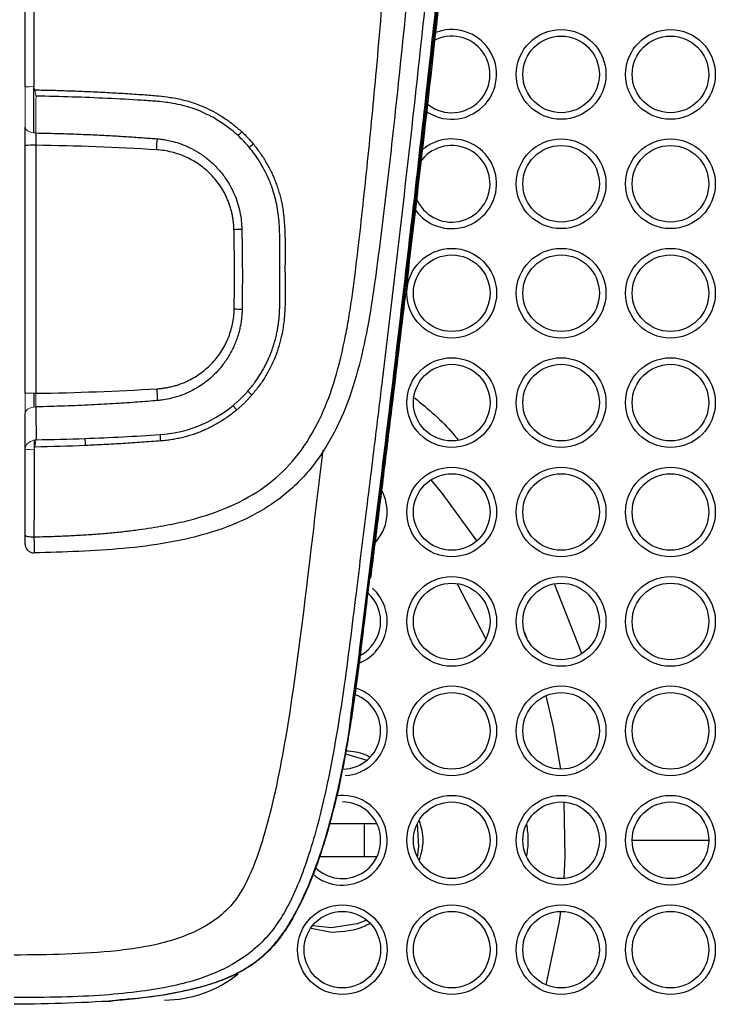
# Model space of a CAD drawing. Header units: millimetres. Extents: x -88 to 626, y -72 to 698.
# Tile 17 of 25: x 54 to 86, y 510 to 555. Entities that reach past the tile are written whole.
import ezdxf

# ---------------------------------------------------------------- set-up
doc = ezdxf.new("R2010")
doc.units = ezdxf.units.MM

msp = doc.modelspace()

# ---------------------------------------------------------------- linework, layer by layer
at = {"color": 8, "linetype": 'Continuous', "lineweight": 25}
for p, q in [((54.95, 550.027), (54.95, 552.129)), ((54.966, 537.492), (54.964, 538.123)), ((75.609, 526.905), (74.32, 529.393)), ((78.754, 529.384), (79.981, 526.25)), ((77.375, 527.184), (77.484, 526.91)), ((82.299, 517.695), (85.799, 517.695)), ((67.622, 513.671), (68.549, 513.495))]:
    msp.add_line(p, q, dxfattribs=at)
at = {"color": 7, "linetype": 'Continuous', "lineweight": 25}
for p, q in [((69.196, 521.642), (70.17, 521.351)), ((70.598, 518.445), (68.445, 518.445)), ((70.049, 518.445), (70.049, 516.945)), ((70.622, 516.945), (68.002, 516.945)), ((68.549, 513.695), (67.683, 513.789)), ((54.049, 510.198), (55.01, 510.231))]:
    msp.add_line(p, q, dxfattribs=at)
at = {"color": 144, "linetype": 'Continuous', "lineweight": 18, "flags": 128}
for points in [[(54.549, 550.287), (54.558, 550.235), (54.586, 550.185), (54.631, 550.139), (54.691, 550.099), (54.765, 550.065), (54.85, 550.04), (54.942, 550.024), (55.038, 550.018)], [(54.549, 537.195), (54.558, 537.254), (54.586, 537.311), (54.631, 537.363), (54.691, 537.409), (54.765, 537.447), (54.85, 537.476), (54.942, 537.494), (55.038, 537.501)]]:
    msp.add_lwpolyline(points, dxfattribs=at)
at = {"color": 8, "linetype": 'Continuous', "lineweight": 25, "flags": 128}
for points in [[(73.099, 534.164), (73.603, 533.562), (75.194, 531.371)], [(78.35, 524.299), (78.691, 522.882), (79.021, 520.945)], [(79.171, 519.44), (79.22, 516.948), (79.171, 515.949)], [(79.021, 514.444), (78.955, 513.977), (78.35, 511.09)]]:
    msp.add_lwpolyline(points, dxfattribs=at)
at = {"color": 7, "linetype": 'Continuous', "lineweight": 25, "flags": 128}
for points in [[(72.475, 518.46), (72.537, 517.396), (72.475, 516.93)], [(70.17, 514.038), (69.728, 513.872), (68.549, 513.695)]]:
    msp.add_lwpolyline(points, dxfattribs=at)
at = {"color": 7, "linetype": 'Continuous', "lineweight": 25}
for centre, radius in [((79.049, 552.695), 2.05), ((79.049, 552.695), 1.75), ((84.049, 552.695), 2.05), ((84.049, 552.695), 1.75), ((79.049, 547.695), 2.05), ((79.049, 547.695), 1.75), ((84.049, 547.695), 2.05), ((84.049, 547.695), 1.75), ((74.049, 542.695), 2.05), ((79.049, 542.695), 2.05), ((84.049, 542.695), 2.05), ((74.049, 542.695), 1.75), ((79.049, 542.695), 1.75), ((84.049, 542.695), 1.75), ((74.049, 537.695), 2.05), ((79.049, 537.695), 2.05), ((84.049, 537.695), 2.05), ((74.049, 537.695), 1.75), ((79.049, 537.695), 1.75), ((84.049, 537.695), 1.75), ((74.049, 532.695), 2.05), ((79.049, 532.695), 2.05), ((84.049, 532.695), 2.05), ((74.049, 532.695), 1.75), ((79.049, 532.695), 1.75), ((84.049, 532.695), 1.75), ((74.049, 527.695), 2.05), ((79.049, 527.695), 2.05), ((84.049, 527.695), 2.05), ((74.049, 527.695), 1.75), ((79.049, 527.695), 1.75), ((84.049, 527.695), 1.75), ((74.049, 522.695), 2.05), ((79.049, 522.695), 2.05), ((84.049, 522.695), 2.05), ((74.049, 522.695), 1.75), ((79.049, 522.695), 1.75), ((84.049, 522.695), 1.75), ((74.049, 517.695), 2.05), ((79.049, 517.695), 2.05), ((84.049, 517.695), 2.05), ((74.049, 517.695), 1.75), ((79.049, 517.695), 1.75), ((84.049, 517.695), 1.75), ((69.049, 512.695), 2.05), ((69.049, 512.695), 1.75), ((74.049, 512.695), 2.05), ((74.049, 512.695), 1.75), ((79.049, 512.695), 2.05), ((79.049, 512.695), 1.75), ((84.049, 512.695), 2.05), ((84.049, 512.695), 1.75)]:
    msp.add_circle(centre, radius, dxfattribs=at)
at = {"color": 8, "linetype": 'Continuous', "lineweight": 25}
for centre, radius, start, end in [((74.049, 552.695), 2.05, 233.4096, 113.3267), ((74.049, 547.695), 2.05, 211.6707, 134.9809), ((69.049, 532.695), 2.05, 315.07, 30.7655), ((69.049, 527.695), 2.05, 292.0643, 47.9138), ((69.049, 522.695), 2.05, 273.4494, 72.7142), ((69.049, 517.695), 2.05, 228.7371, 97.3442), ((60.924, 515.695), 5.3, 270, 309.3266)]:
    msp.add_arc(centre, radius, start, end, dxfattribs=at)
at = {"color": 7, "linetype": 'Continuous', "lineweight": 25}
for centre, radius, start, end in [((74.049, 552.695), 1.75, 227.465, 119.4635), ((51.604, 562.027), 17.546, 316.2669, 317.0547), ((54.919, 544.607), 4.848, 88.566, 94.3761), ((13.208, 552.141), 47.44, 356.5041, 357.114), ((51.936, 565.198), 20.388, 309.0693, 309.7421), ((74.049, 547.695), 1.75, 197.9916, 150.1249), ((63.128, 588.271), 42.669, 271.297, 271.7817), ((65.13, 604.922), 62.955, 269.06755, 269.39622), ((12.135, 535.417), 48.528, 2.8001, 3.4382), ((40.389, 535.054), 16.933, 2.3074, 3.3969), ((50.76, 535.21), 10.015, 4.2069, 5.8809), ((69.049, 527.695), 1.75, 298.41, 47.7264), ((69.049, 522.695), 1.75, 271.183, 70.9334), ((69.049, 517.695), 1.75, 224.8291, 90)]:
    msp.add_arc(centre, radius, start, end, dxfattribs=at)
at = {"color": 144, "linetype": 'Continuous', "lineweight": 18}
for centre, radius, start, end in [((54.849, 549.195), 2.94, 88.0435, 95.8729), ((58.298, 530.436), 10.087, 48.9875, 50.4348), ((54.919, 551.262), 13.139, 268.3869, 270.5294), ((56.498, 530.964), 10.029, 39.6382, 41.132), ((54.853, 537.178), 1.635, 259.2756, 273.5896)]:
    msp.add_arc(centre, radius, start, end, dxfattribs=at)
at = {"color": 7, "linetype": 'Continuous', "lineweight": 25}
for points, knots in [([(54.049, 641.972), (54.24, 641.971), (54.617, 641.969), (55.184, 641.952), (55.753, 641.924), (56.332, 641.884), (56.919, 641.832), (57.512, 641.766), (58.112, 641.687), (58.718, 641.592), (59.33, 641.482), (59.948, 641.356), (60.572, 641.211), (61.201, 641.049), (61.837, 640.866), (62.478, 640.663), (63.124, 640.438), (63.775, 640.191), (64.429, 639.919), (65.083, 639.622), (65.736, 639.298), (66.386, 638.947), (67.03, 638.566), (67.669, 638.155), (68.299, 637.712), (69.262, 636.975), (70.504, 635.861), (71.919, 634.267), (73.165, 632.478), (74.225, 630.511), (75.094, 628.378), (75.77, 626.087), (76.171, 624.069), (76.406, 622.352), (76.534, 620.947), (76.619, 619.441), (76.699, 617.847), (76.769, 616.175), (76.828, 614.425), (76.872, 612.593), (76.9, 610.679), (76.912, 608.681), (76.907, 606.601), (76.884, 604.437), (76.843, 602.19), (76.782, 599.858), (76.701, 597.441), (76.599, 594.939), (76.476, 592.353), (76.328, 589.596), (76.146, 586.581), (75.92, 583.214), (75.645, 579.491), (75.314, 575.41), (74.923, 570.966), (74.467, 566.158), (73.942, 560.982), (73.348, 555.437), (72.682, 549.523), (71.948, 543.239), (71.148, 536.588), (70.583, 532.033), (70.294, 529.695)], [0, 0, 0, 0, 0.004544, 0.008932, 0.01345, 0.018047, 0.022703, 0.027421, 0.032203, 0.037051, 0.041967, 0.046955, 0.052018, 0.057162, 0.06239, 0.067711, 0.073129, 0.078643, 0.08425, 0.089944, 0.095721, 0.101576, 0.107511, 0.113532, 0.119649, 0.12587, 0.142441, 0.159356, 0.176674, 0.194436, 0.212743, 0.23177, 0.251669, 0.262085, 0.273363, 0.285472, 0.298214, 0.31155, 0.3255, 0.340089, 0.355333, 0.371231, 0.387782, 0.404988, 0.422855, 0.44139, 0.460599, 0.48049, 0.501068, 0.522261, 0.546217, 0.572969, 0.60255, 0.634993, 0.670327, 0.70858, 0.749772, 0.793918, 0.841026, 0.891092, 0.944102, 1, 1, 1, 1]), ([(54.049, 510.213), (55.697, 510.233), (57.347, 510.264), (59.394, 510.446), (59.803, 510.489), (60.618, 510.595), (61.025, 510.656), (61.836, 510.808), (62.241, 510.899), (63.035, 511.124), (63.424, 511.257), (63.991, 511.501), (64.177, 511.59), (64.543, 511.787), (64.721, 511.894), (65.232, 512.242), (65.542, 512.51), (65.964, 512.965), (66.098, 513.126), (66.347, 513.456), (66.463, 513.625), (66.791, 514.146), (66.984, 514.508), (67.34, 515.251), (67.504, 515.631), (67.808, 516.394), (67.946, 516.778), (68.33, 517.938), (68.544, 518.721), (69.484, 522.664), (69.839, 525.907), (70.42, 530.759), (70.622, 532.375), (71.019, 535.608), (71.217, 537.225), (72.199, 545.307), (72.958, 551.775), (74.34, 564.719), (74.967, 571.195), (75.746, 580.914), (75.978, 584.155), (76.376, 590.637), (76.542, 593.879), (76.785, 600.36), (76.863, 603.6), (76.891, 610.076), (76.837, 613.31), (76.683, 617.346), (76.647, 618.153), (76.568, 619.765), (76.526, 620.571), (76.389, 622.179), (76.291, 622.983), (76.035, 624.567), (75.875, 625.35), (75.293, 627.666), (74.77, 629.17), (73.895, 630.982), (73.708, 631.343), (73.313, 632.05), (73.105, 632.396), (72.452, 633.411), (71.976, 634.057), (70.941, 635.286), (70.383, 635.868), (69.177, 636.966), (68.542, 637.47), (67.219, 638.39), (66.528, 638.807), (65.453, 639.373), (65.088, 639.551), (64.345, 639.889), (63.968, 640.047), (62.073, 640.786), (60.515, 641.21), (58.123, 641.628), (57.315, 641.731), (55.684, 641.865), (54.867, 641.895), (54.049, 641.906)], [0, 0, 0, 0, 0.03125, 0.03125, 0.039062, 0.039062, 0.046875, 0.046875, 0.054688, 0.054688, 0.0625, 0.0625, 0.066406, 0.066406, 0.070312, 0.070312, 0.078125, 0.078125, 0.082031, 0.082031, 0.085938, 0.085938, 0.09375, 0.09375, 0.101563, 0.101563, 0.109375, 0.109375, 0.125, 0.125, 0.1875, 0.1875, 0.21875, 0.21875, 0.25, 0.25, 0.375, 0.375, 0.5, 0.5, 0.5625, 0.5625, 0.625, 0.625, 0.6875, 0.6875, 0.75, 0.75, 0.765625, 0.765625, 0.78125, 0.78125, 0.796875, 0.796875, 0.8125, 0.8125, 0.84375, 0.84375, 0.851563, 0.851563, 0.859375, 0.859375, 0.875, 0.875, 0.890625, 0.890625, 0.90625, 0.90625, 0.921875, 0.921875, 0.929688, 0.929688, 0.9375, 0.9375, 0.96875, 0.96875, 0.984375, 0.984375, 1, 1, 1, 1]), ([(54.049, 640.88), (54.135, 640.878), (54.309, 640.874), (54.569, 640.867), (54.828, 640.859), (55.087, 640.85), (55.345, 640.841), (55.603, 640.829), (55.86, 640.816), (56.117, 640.801), (56.372, 640.783), (56.627, 640.763), (56.882, 640.74), (57.135, 640.714), (57.388, 640.686), (57.64, 640.655), (57.892, 640.622), (58.142, 640.586), (58.392, 640.547), (58.641, 640.506), (58.888, 640.463), (59.135, 640.418), (59.381, 640.37), (59.627, 640.32), (59.871, 640.268), (60.114, 640.214), (60.356, 640.158), (60.597, 640.099), (60.837, 640.038), (61.076, 639.976), (61.314, 639.911), (61.551, 639.844), (61.786, 639.775), (62.021, 639.703), (62.254, 639.63), (62.486, 639.554), (62.716, 639.477), (62.946, 639.397), (63.174, 639.315), (63.4, 639.231), (63.626, 639.145), (63.85, 639.056), (64.072, 638.966), (64.294, 638.873), (64.513, 638.778), (64.732, 638.683), (64.944, 638.573), (65.155, 638.463), (65.364, 638.351), (65.572, 638.238), (65.778, 638.122), (65.983, 638.005), (66.186, 637.886), (66.387, 637.765), (66.585, 637.642), (66.782, 637.516), (66.977, 637.388), (67.169, 637.258), (67.36, 637.125), (67.548, 636.99), (67.733, 636.852), (67.917, 636.713), (68.098, 636.571), (68.277, 636.428), (68.454, 636.282), (68.628, 636.134), (68.8, 635.984), (68.969, 635.833), (69.136, 635.679), (69.301, 635.524), (69.463, 635.366), (69.623, 635.207), (69.78, 635.046), (69.935, 634.884), (70.087, 634.72), (70.237, 634.554), (70.385, 634.387), (70.53, 634.219), (70.672, 634.049), (70.813, 633.877), (70.95, 633.705), (71.423, 633.098), (72.241, 631.916), (73.308, 629.964), (74.285, 627.574), (74.977, 625.132), (75.413, 622.829), (75.649, 620.839), (75.774, 618.926), (75.874, 617.099), (76.019, 613.773), (76.124, 608.919), (76.115, 602.509), (75.944, 596.107), (75.652, 589.715), (75.271, 583.332), (74.798, 576.823), (74.188, 569.561), (73.369, 560.923), (72.255, 550.426), (71.268, 541.989), (70.541, 536.003), (70.154, 532.859), (69.677, 529.042), (69.136, 524.55), (68.515, 520.821), (67.86, 518.145), (67.432, 516.743), (66.959, 515.495), (66.433, 514.413), (65.838, 513.521), (65.191, 512.841), (64.558, 512.346), (63.985, 511.995), (63.323, 511.662), (62.455, 511.324), (61.251, 511.007), (59.794, 510.768), (58.092, 510.6), (56.149, 510.517), (54.775, 510.51), (54.049, 510.506)], [0, 0, 0, 0, 0.001694, 0.003384, 0.005071, 0.006755, 0.008435, 0.010112, 0.011785, 0.013455, 0.015122, 0.016785, 0.018445, 0.020102, 0.021757, 0.023408, 0.025056, 0.026701, 0.028343, 0.029982, 0.031618, 0.033251, 0.03488, 0.036507, 0.03813, 0.03975, 0.041366, 0.04298, 0.04459, 0.046196, 0.047799, 0.049399, 0.050996, 0.052589, 0.054179, 0.055765, 0.057348, 0.058927, 0.060504, 0.062077, 0.063647, 0.065213, 0.066776, 0.068337, 0.069894, 0.071447, 0.072998, 0.074546, 0.076091, 0.077632, 0.07917, 0.080704, 0.082235, 0.083762, 0.085286, 0.086806, 0.088324, 0.089838, 0.091348, 0.092856, 0.09436, 0.095862, 0.097359, 0.098854, 0.100346, 0.101834, 0.103319, 0.1048, 0.106279, 0.107754, 0.109226, 0.110695, 0.11216, 0.113623, 0.115082, 0.116538, 0.117991, 0.11944, 0.120887, 0.122331, 0.123771, 0.125209, 0.137363, 0.151843, 0.168653, 0.187786, 0.201418, 0.214483, 0.226981, 0.238914, 0.250281, 0.292086, 0.333825, 0.375515, 0.41716, 0.458756, 0.500304, 0.544505, 0.600921, 0.669544, 0.750376, 0.766562, 0.787154, 0.812157, 0.841583, 0.8754, 0.885785, 0.895302, 0.903968, 0.911792, 0.918717, 0.924785, 0.930004, 0.934363, 0.937862, 0.944438, 0.952503, 0.962089, 0.973193, 0.985836, 1, 1, 1, 1]), ([(54.549, 552.119), (54.549, 560.227), (54.549, 568.335), (54.549, 584.545), (54.549, 592.646), (54.549, 600.747)], [0, 0, 0, 0, 0.5, 0.5, 1, 1, 1, 1]), ([(54.95, 600.477), (54.95, 597.888), (54.95, 592.807), (54.95, 585.328), (54.95, 578.135), (54.949, 571.228), (54.949, 564.608), (54.949, 558.275), (54.949, 554.148), (54.95, 552.133)], [0, 0, 0, 0, 0.16071, 0.315467, 0.464272, 0.607128, 0.744034, 0.874992, 1, 1, 1, 1]), ([(54.952, 531.562), (55.207, 531.568), (55.708, 531.578), (56.446, 531.606), (57.157, 531.643), (57.841, 531.69), (58.499, 531.745), (59.13, 531.811), (59.733, 531.886), (60.311, 531.97), (60.861, 532.064), (61.385, 532.167), (61.881, 532.28), (62.352, 532.402), (63.267, 532.674), (64.549, 533.194), (66.052, 534.202), (67.248, 535.518), (68.129, 537.065), (68.768, 538.842), (69.135, 540.389), (69.37, 541.695), (69.511, 542.629), (69.642, 543.657), (69.883, 545.674), (70.222, 548.783), (70.643, 553.198), (71.055, 558.11), (71.459, 563.55), (71.813, 568.947), (72.125, 574.349), (72.409, 579.804), (72.583, 583.599), (72.674, 585.575)], [0, 0, 0, 0, 0.011957, 0.0235, 0.034631, 0.045353, 0.055668, 0.065579, 0.075091, 0.084207, 0.092932, 0.101272, 0.109232, 0.11682, 0.124045, 0.154004, 0.181338, 0.208188, 0.23667, 0.264259, 0.296533, 0.31115, 0.326552, 0.340847, 0.359758, 0.421886, 0.487568, 0.567844, 0.653177, 0.743574, 0.821659, 0.907134, 1, 1, 1, 1]), ([(73.979, 584.605), (73.71, 579.437), (73.158, 568.823), (72.107, 556.873), (71.224, 548.738), (70.734, 544.671), (70.193, 540.631), (69.285, 537.35), (67.964, 535.037), (66.628, 533.576), (64.963, 532.464), (62.437, 531.475), (59.047, 530.939), (56.319, 530.865), (54.953, 530.829)], [0, 0, 0, 0, 0.241448, 0.495922, 0.559574, 0.623233, 0.687028, 0.749738, 0.780244, 0.810433, 0.84128, 0.872773, 0.936292, 1, 1, 1, 1]), ([(70.355, 529.695), (70.485, 530.727), (70.749, 532.822), (71.144, 536.014), (71.545, 539.299), (72.054, 543.529), (72.697, 549.01), (73.477, 555.937), (74.182, 562.624), (74.76, 568.543), (75.193, 573.33), (75.556, 577.65), (75.762, 580.393), (75.86, 581.695)], [0, 0, 0, 0, 0.059566, 0.120977, 0.184216, 0.249214, 0.365119, 0.500554, 0.648957, 0.750925, 0.84196, 0.924963, 1, 1, 1, 1]), ([(69.085, 520.992), (69.195, 521.585), (69.37, 522.532), (69.483, 523.782), (69.627, 524.744), (69.742, 525.598), (69.857, 526.495), (69.97, 527.431), (70.285, 530.017), (70.815, 534.122), (71.501, 539.829), (72.132, 545.184), (72.738, 550.474), (73.324, 555.745), (73.931, 561.457), (74.552, 567.703), (75.166, 574.382), (75.517, 579.02), (75.694, 581.353)], [0, 0, 0, 0, 0.0329898, 0.0526862, 0.0662458, 0.0802694, 0.0950769, 0.1105497, 0.1265808, 0.2229112, 0.3137913, 0.409085, 0.4881824, 0.5759182, 0.6700534, 0.7708437, 0.8847386, 1, 1, 1, 1]), ([(54.993, 551.988), (55.267, 551.982), (55.816, 551.971), (56.64, 551.945), (57.466, 551.912), (58.292, 551.872), (59.12, 551.824), (59.902, 551.774), (60.589, 551.72), (61.211, 551.647), (61.79, 551.536), (62.34, 551.371), (62.824, 551.17), (63.262, 550.947), (63.68, 550.69), (64.079, 550.401), (64.324, 550.182), (64.448, 550.073)], [0, 0, 0, 0, 0.083287, 0.1667095, 0.2502746, 0.3339886, 0.4178578, 0.5018886, 0.5721678, 0.6269243, 0.6919967, 0.750933, 0.8010658, 0.8507215, 0.9002165, 0.9498704, 1, 1, 1, 1]), ([(64.282, 549.897), (64.224, 549.95), (64.098, 550.063), (63.887, 550.234), (63.64, 550.415), (63.356, 550.601), (63.033, 550.786), (62.644, 550.977), (62.073, 551.2), (61.505, 551.341), (60.968, 551.423), (60.63, 551.456), (60.254, 551.485), (59.492, 551.536), (58.296, 551.601), (56.687, 551.667), (55.599, 551.69), (55.045, 551.701)], [0, 0, 0, 0, 0.024538, 0.052714, 0.084478, 0.119748, 0.158405, 0.200277, 0.254503, 0.348994, 0.381529, 0.423677, 0.454719, 0.498784, 0.661408, 0.827585, 1, 1, 1, 1]), ([(55.038, 550.018), (55.355, 550.011), (55.974, 549.999), (56.875, 549.969), (57.724, 549.933), (58.518, 549.892), (59.256, 549.848), (59.94, 549.802), (60.378, 549.768), (60.588, 549.752)], [0, 0, 0, 0, 0.171308, 0.333853, 0.486861, 0.629919, 0.762989, 0.886229, 1, 1, 1, 1]), ([(55.038, 550.018), (55.038, 549.991), (55.038, 549.936), (55.038, 549.848), (55.038, 549.754), (55.039, 549.656), (55.039, 549.556), (55.04, 549.488), (55.04, 549.454)], [0, 0, 0, 0, 0.158878, 0.321882, 0.488319, 0.657404, 0.82827, 1, 1, 1, 1]), ([(55.04, 549.454), (55.04, 547.565), (55.04, 545.675), (55.04, 541.898), (55.04, 540.009), (55.04, 538.123)], [0, 0, 0, 0, 0.5, 0.5, 1, 1, 1, 1]), ([(60.588, 549.752), (60.651, 549.746), (60.796, 549.733), (61.04, 549.694), (61.339, 549.627), (61.686, 549.519), (62.072, 549.357), (62.487, 549.13), (62.916, 548.824), (63.309, 548.457), (63.642, 548.053), (63.904, 547.647), (64.11, 547.234), (64.264, 546.821), (64.37, 546.413), (64.436, 546.014), (64.448, 545.751), (64.454, 545.623)], [0, 0, 0, 0, 0.030288, 0.070367, 0.11988, 0.178501, 0.245979, 0.322149, 0.406933, 0.500422, 0.581896, 0.659605, 0.733836, 0.804816, 0.872735, 0.937756, 1, 1, 1, 1]), ([(64.97, 549.521), (65.024, 549.454), (65.132, 549.322), (65.282, 549.116), (65.424, 548.907), (65.557, 548.692), (65.679, 548.474), (65.793, 548.25), (65.897, 548.022), (65.992, 547.79), (66.077, 547.552), (66.153, 547.311), (66.22, 547.065), (66.31, 546.671), (66.394, 546.087), (66.428, 545.415), (66.435, 544.807), (66.437, 544.299), (66.424, 543.894), (66.43, 543.47), (66.436, 542.963), (66.441, 542.251), (66.4, 541.491), (66.297, 540.817), (66.149, 540.258), (65.981, 539.776), (65.773, 539.313), (65.527, 538.87), (65.244, 538.444), (65.027, 538.18), (64.917, 538.047)], [0, 0, 0, 0, 0.021087, 0.042002, 0.062777, 0.083447, 0.104048, 0.124615, 0.145183, 0.165788, 0.186465, 0.207249, 0.228176, 0.249277, 0.30661, 0.373397, 0.414865, 0.456541, 0.498436, 0.514799, 0.560887, 0.623325, 0.69023, 0.748443, 0.790845, 0.832668, 0.874202, 0.91574, 0.957577, 1, 1, 1, 1]), ([(64.094, 545.613), (64.091, 545.68), (64.086, 545.812), (64.065, 546.01), (64.034, 546.206), (63.993, 546.399), (63.941, 546.591), (63.878, 546.78), (63.745, 547.119), (63.495, 547.59), (63.055, 548.132), (62.524, 548.585), (62.016, 548.874), (61.584, 549.048), (61.249, 549.148), (60.908, 549.218), (60.676, 549.238), (60.56, 549.248)], [0, 0, 0, 0, 0.035893, 0.071553, 0.107082, 0.142585, 0.178168, 0.213934, 0.249986, 0.374742, 0.499362, 0.62402, 0.749355, 0.812422, 0.874862, 0.937209, 1, 1, 1, 1]), ([(64.723, 538.212), (64.774, 538.272), (64.876, 538.391), (65.016, 538.574), (65.146, 538.756), (65.264, 538.936), (65.373, 539.114), (65.471, 539.289), (65.56, 539.46), (65.64, 539.628), (65.712, 539.79), (65.777, 539.948), (65.834, 540.1), (65.884, 540.246), (65.929, 540.387), (65.968, 540.521), (66.002, 540.649), (66.031, 540.771), (66.057, 540.886), (66.079, 540.995), (66.097, 541.097), (66.113, 541.192), (66.126, 541.281), (66.137, 541.363), (66.146, 541.438), (66.153, 541.507), (66.159, 541.568), (66.164, 541.623), (66.168, 541.672), (66.171, 541.714), (66.173, 541.749), (66.175, 541.777), (66.176, 541.799), (66.177, 541.814), (66.185, 541.97), (66.192, 542.265), (66.199, 542.703), (66.196, 543.213), (66.19, 543.796), (66.192, 544.402), (66.194, 544.933), (66.187, 545.371), (66.174, 545.791), (66.129, 546.349), (66.023, 546.919), (65.859, 547.467), (65.705, 547.872), (65.519, 548.268), (65.304, 548.652), (65.062, 549.022), (64.877, 549.253), (64.785, 549.369)], [0, 0, 0, 0, 0.0200828, 0.0395619, 0.0584268, 0.0766679, 0.0942766, 0.111246, 0.1275708, 0.1432474, 0.1582736, 0.1726491, 0.1863769, 0.1994636, 0.2119154, 0.2237382, 0.2349377, 0.2455193, 0.2554881, 0.2648493, 0.2736079, 0.2817687, 0.2893365, 0.2963158, 0.302711, 0.3085263, 0.3137655, 0.3184324, 0.3225302, 0.3260619, 0.3290302, 0.3314374, 0.3332853, 0.3345753, 0.3353085, 0.3727541, 0.4095008, 0.4462014, 0.5020664, 0.5572587, 0.5996502, 0.6366999, 0.668224, 0.7061096, 0.7784004, 0.8145298, 0.8510719, 0.8879889, 0.9251835, 0.9625523, 1, 1, 1, 1]), ([(64.105, 541.975), (64.109, 542.274), (64.118, 542.876), (64.118, 543.782), (64.112, 544.695), (64.1, 545.306), (64.094, 545.613)], [0, 0, 0, 0, 0.247029, 0.496026, 0.747009, 1, 1, 1, 1]), ([(64.454, 545.623), (64.461, 545.279), (64.473, 544.62), (64.478, 543.708), (64.477, 542.956), (64.472, 542.397), (64.468, 542.091), (64.467, 541.97)], [0, 0, 0, 0, 0.2827436, 0.5410443, 0.7491567, 0.9001822, 1, 1, 1, 1]), ([(60.576, 538.328), (60.642, 538.333), (60.775, 538.342), (60.973, 538.37), (61.168, 538.408), (61.36, 538.455), (61.55, 538.513), (61.738, 538.582), (62.074, 538.725), (62.538, 538.989), (63.07, 539.443), (63.511, 539.987), (63.785, 540.505), (63.945, 540.943), (64.033, 541.282), (64.09, 541.626), (64.1, 541.858), (64.105, 541.975)], [0, 0, 0, 0, 0.035949, 0.071656, 0.107221, 0.142744, 0.178325, 0.214066, 0.250064, 0.374937, 0.499493, 0.62428, 0.749482, 0.81264, 0.875065, 0.937327, 1, 1, 1, 1]), ([(64.467, 541.97), (64.465, 541.9), (64.461, 541.76), (64.441, 541.547), (64.412, 541.331), (64.37, 541.112), (64.315, 540.89), (64.247, 540.667), (64.165, 540.443), (64.068, 540.218), (63.956, 539.994), (63.828, 539.772), (63.684, 539.553), (63.521, 539.338), (63.238, 539.008), (62.815, 538.625), (62.252, 538.267), (61.73, 538.032), (61.276, 537.893), (60.909, 537.819), (60.695, 537.797), (60.605, 537.788)], [0, 0, 0, 0, 0.033453, 0.067653, 0.102614, 0.138357, 0.174908, 0.212295, 0.250551, 0.289708, 0.3298, 0.370866, 0.412951, 0.456102, 0.500375, 0.621999, 0.728665, 0.820295, 0.896494, 0.956653, 1, 1, 1, 1]), ([(60.605, 537.788), (60.305, 537.764), (59.67, 537.713), (58.663, 537.646), (57.548, 537.585), (56.328, 537.533), (55.479, 537.512), (55.038, 537.501)], [0, 0, 0, 0, 0.161971, 0.342776, 0.543052, 0.762617, 1, 1, 1, 1]), ([(60.722, 536.236), (61.291, 536.275), (61.877, 536.4), (63.011, 536.842), (63.562, 537.16), (64.052, 537.561)], [0, 0, 0, 0, 0.5, 0.5, 1, 1, 1, 1]), ([(64.221, 537.362), (64.154, 537.307), (64.02, 537.197), (63.812, 537.044), (63.6, 536.9), (63.384, 536.765), (63.164, 536.641), (62.94, 536.527), (62.713, 536.422), (62.481, 536.328), (62.245, 536.243), (62.005, 536.168), (61.762, 536.103), (61.514, 536.048), (61.262, 536.003), (61.007, 535.967), (60.835, 535.952), (60.748, 535.944)], [0, 0, 0, 0, 0.06851, 0.136266, 0.203374, 0.269946, 0.336094, 0.401935, 0.467584, 0.53316, 0.598782, 0.664567, 0.730634, 0.797098, 0.864073, 0.931671, 1, 1, 1, 1]), ([(60.748, 535.944), (60.461, 535.923), (59.886, 535.879), (59.026, 535.824), (58.166, 535.775), (57.594, 535.748), (57.308, 535.735)], [0, 0, 0, 0, 0.251007, 0.501327, 0.750984, 1, 1, 1, 1]), ([(54.955, 535.547), (54.955, 535.328), (54.955, 534.889), (54.955, 534.229), (54.954, 533.567), (54.954, 532.901), (54.953, 532.232), (54.952, 531.786), (54.952, 531.562)], [0, 0, 0, 0, 0.163885, 0.328733, 0.49463, 0.661699, 0.830097, 1, 1, 1, 1]), ([(54.549, 531.636), (54.549, 531.628), (54.557, 531.618), (54.597, 531.6), (54.627, 531.591), (54.706, 531.577), (54.754, 531.571), (54.853, 531.564), (54.904, 531.562), (54.952, 531.562)], [0, 0, 0, 0, 0.25, 0.25, 0.5, 0.5, 0.75, 0.75, 1, 1, 1, 1]), ([(54.549, 531.229), (54.549, 531.225), (54.549, 531.266), (54.549, 531.413), (54.549, 531.521), (54.549, 531.636)], [0, 0, 0, 0, 0.5, 0.5, 1, 1, 1, 1]), ([(54.952, 531.562), (54.952, 531.466), (54.953, 531.368), (54.954, 531.183), (54.955, 531.097), (54.955, 530.959), (54.955, 530.906), (54.954, 530.839), (54.954, 530.826), (54.953, 530.829)], [0, 0, 0, 0, 0.25, 0.25, 0.5, 0.5, 0.75, 0.75, 1, 1, 1, 1]), ([(54.549, 531.229), (54.549, 531.181), (54.557, 531.13), (54.597, 531.031), (54.628, 530.983), (54.707, 530.905), (54.755, 530.875), (54.854, 530.836), (54.906, 530.828), (54.953, 530.829)], [0, 0, 0, 0, 0.25, 0.25, 0.5, 0.5, 0.75, 0.75, 1, 1, 1, 1]), ([(70.294, 529.695), (70.183, 528.772), (69.96, 526.924), (69.618, 524.223), (69.288, 522.153), (69.002, 520.685), (68.791, 519.711), (68.532, 518.657), (68.212, 517.523), (67.805, 516.316), (67.281, 515.064), (66.741, 514.036), (66.21, 513.234), (65.705, 512.636), (64.853, 511.896), (63.876, 511.396), (62.911, 511.078), (62.249, 510.9), (61.174, 510.665), (60.018, 510.48), (59.093, 510.415), (58.798, 510.395)], [0, 0, 0, 0, 0.1103129, 0.2208151, 0.3230068, 0.3589527, 0.3983137, 0.4411834, 0.487731, 0.5380264, 0.5921389, 0.6485905, 0.6754547, 0.7062054, 0.7410246, 0.8087808, 0.8344036, 0.8614907, 0.8900256, 0.9648961, 1, 1, 1, 1]), ([(68.605, 518.975), (68.635, 519.082), (68.89, 519.971), (69.02, 520.656), (69.135, 521.258)], [0, 0, 0, 0, 0.120229, 1, 1, 1, 1]), ([(58.051, 510.336), (58.184, 510.336), (58.423, 510.337), (58.658, 510.377), (58.763, 510.395)], [0, 0, 0, 0, 0.554875, 1, 1, 1, 1])]:
    msp.add_open_spline(points, degree=3, knots=knots, dxfattribs=at)
at = {"color": 144, "linetype": 'Continuous', "lineweight": 18}
for points in [[(54.549, 550.287), (54.549, 550.898), (54.549, 551.508), (54.549, 552.119)], [(54.95, 552.133), (54.95, 552.082), (54.96, 552.028), (54.993, 551.988)], [(55.045, 551.701), (55.042, 551.14), (55.04, 550.579), (55.038, 550.018)], [(64.052, 537.561), (64.292, 537.759), (64.517, 537.977), (64.723, 538.212)], [(54.989, 535.662), (54.965, 535.63), (54.955, 535.588), (54.955, 535.547)]]:
    msp.add_open_spline(points, degree=3, dxfattribs=at)
for points, knots in [([(54.993, 551.988), (54.995, 551.972), (55.001, 551.934), (55.012, 551.868), (55.027, 551.786), (55.038, 551.731), (55.045, 551.701)], [0, 0, 0, 0, 0.156681, 0.376599, 0.659207, 1, 1, 1, 1]), ([(54.549, 537.195), (54.549, 537.326), (54.549, 537.477), (54.549, 537.792), (54.549, 537.961), (54.549, 538.128)], [0, 0, 0, 0, 0.5, 0.5, 1, 1, 1, 1]), ([(55.04, 538.123), (55.04, 538.09), (55.039, 538.025), (55.039, 537.928), (55.039, 537.833), (55.038, 537.742), (55.038, 537.656), (55.038, 537.575), (55.038, 537.526), (55.038, 537.501)], [0, 0, 0, 0, 0.146663, 0.293222, 0.438944, 0.583118, 0.725078, 0.864216, 1, 1, 1, 1]), ([(64.917, 538.047), (64.864, 537.986), (64.756, 537.864), (64.585, 537.69), (64.407, 537.522), (64.283, 537.415), (64.221, 537.362)], [0, 0, 0, 0, 0.249392, 0.498913, 0.748978, 1, 1, 1, 1]), ([(54.719, 535.871), (54.733, 535.88), (54.762, 535.899), (54.813, 535.927), (54.89, 535.96), (54.971, 535.986), (55.031, 535.997), (55.049, 536)], [0, 0, 0, 0, 0.143965, 0.311176, 0.4994939, 0.8463772, 1, 1, 1, 1]), ([(55.049, 536), (55.045, 535.98), (55.036, 535.943), (55.025, 535.883), (55.015, 535.827), (55.007, 535.776), (55, 535.731), (54.994, 535.694), (54.991, 535.672), (54.989, 535.662)], [0, 0, 0, 0, 0.200551, 0.384126, 0.548601, 0.69273, 0.815977, 0.918309, 1, 1, 1, 1]), ([(54.549, 535.572), (54.55, 535.59), (54.551, 535.626), (54.566, 535.681), (54.595, 535.744), (54.643, 535.811), (54.694, 535.851), (54.719, 535.871)], [0, 0, 0, 0, 0.159717, 0.326864, 0.500256, 0.748543, 1, 1, 1, 1])]:
    msp.add_open_spline(points, degree=3, knots=knots, dxfattribs=at)
at = {"color": 7, "linetype": 'Continuous', "lineweight": 25}
for points in [[(54.549, 549.441), (54.549, 549.737), (54.549, 550.038), (54.549, 550.287)], [(64.785, 549.369), (64.629, 549.555), (64.461, 549.732), (64.282, 549.897)], [(64.448, 550.073), (64.633, 549.9), (64.808, 549.715), (64.97, 549.521)], [(54.549, 538.128), (54.549, 541.9), (54.549, 545.671), (54.549, 549.441)], [(60.56, 549.248), (58.722, 549.359), (56.881, 549.431), (55.04, 549.454)], [(55.04, 538.123), (56.886, 538.146), (58.732, 538.219), (60.576, 538.328)], [(55.038, 537.501), (55.041, 537.001), (55.045, 536.501), (55.049, 536)], [(54.549, 535.572), (54.549, 536.113), (54.549, 536.654), (54.549, 537.195)], [(55.049, 536), (55.797, 536.011), (56.545, 536.03), (57.292, 536.057)], [(57.292, 536.057), (58.437, 536.098), (59.58, 536.158), (60.722, 536.236)], [(54.549, 531.636), (54.549, 532.939), (54.549, 534.252), (54.549, 535.572)], [(57.308, 535.735), (56.536, 535.702), (55.763, 535.677), (54.989, 535.662)], [(70.354, 529.695), (70.334, 529.695), (70.315, 529.695), (70.294, 529.695)]]:
    msp.add_open_spline(points, degree=3, dxfattribs=at)
at = {"color": 8, "linetype": 'Continuous', "lineweight": 25}
for points, knots in [([(72.344, 537.916), (72.974, 537.402), (73.692, 536.815), (74.259, 536.089), (74.329, 536)], [0, 0, 0, 0, 0.8773622, 1, 1, 1, 1]), ([(54.971, 535.622), (54.971, 535.729), (54.972, 535.849), (54.971, 535.97), (54.971, 535.982)], [0, 0, 0, 0, 0.896383, 1, 1, 1, 1]), ([(68.162, 535.521), (67.999, 534.2), (67.462, 529.834), (66.802, 523.942), (65.754, 518.674), (64.888, 516.12), (64.09, 514.774), (62.905, 513.726), (61.061, 512.973), (57.966, 512.489), (55.616, 512.462), (54.049, 512.445)], [0, 0, 0, 0, 0.12558, 0.414984, 0.55909, 0.631534, 0.668331, 0.705231, 0.778683, 0.85235, 1, 1, 1, 1]), ([(70.29, 521.498), (70.226, 521.534), (69.898, 521.716), (69.518, 521.745), (69.213, 521.768)], [0, 0, 0, 0, 0.196965, 1, 1, 1, 1]), ([(72.579, 516.803), (72.664, 517.1), (72.834, 517.694), (72.664, 518.288), (72.579, 518.584)], [0, 0, 0, 0, 0.5006826, 1, 1, 1, 1]), ([(77.484, 516.988), (77.516, 517.223), (77.582, 517.707), (77.515, 518.192), (77.48, 518.44)], [0, 0, 0, 0, 0.4867506, 1, 1, 1, 1]), ([(68.549, 513.495), (69.086, 513.53), (69.698, 513.571), (70.225, 513.856), (70.29, 513.891)], [0, 0, 0, 0, 0.877285, 1, 1, 1, 1])]:
    msp.add_open_spline(points, degree=3, knots=knots, dxfattribs=at)

doc.saveas('drawing.dxf')
